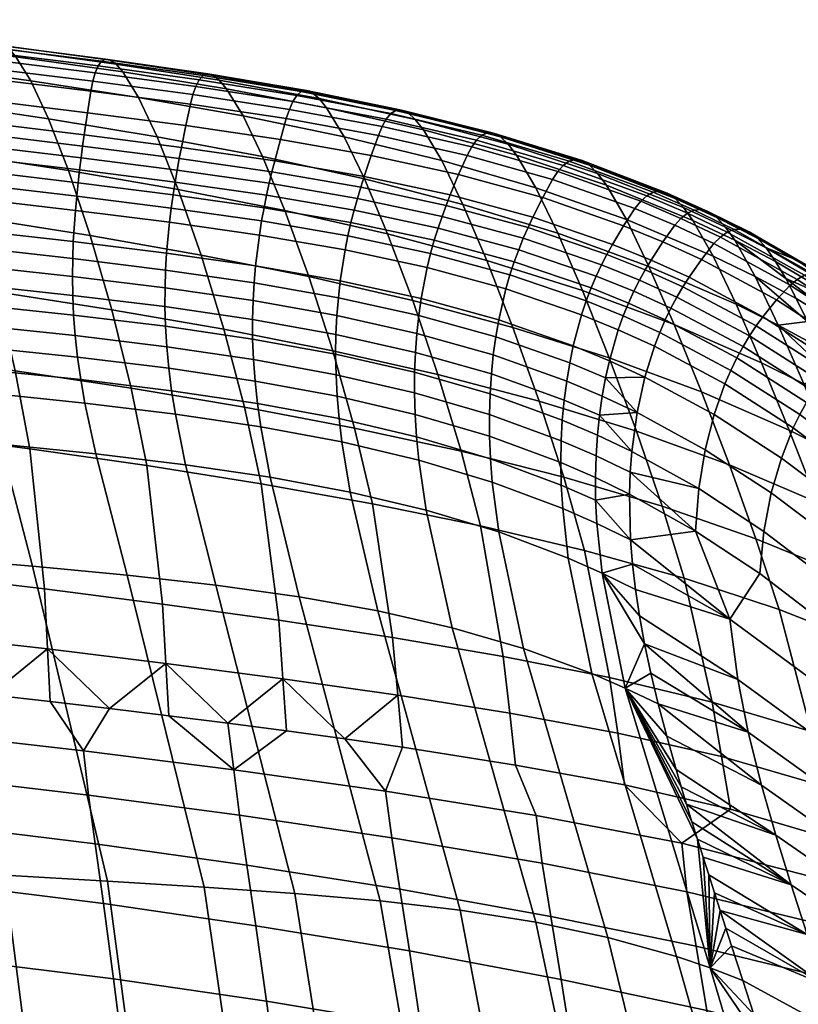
# Model space of a CAD drawing. Header units: millimetres. Extents: x -429 to 429, y -549 to 219.
# Tile 110 of 116: x 183 to 265, y 105 to 209. Entities that reach past the tile are written whole.
import ezdxf

# ---------------------------------------------------------------- set-up
doc = ezdxf.new("R2010")
doc.units = ezdxf.units.MM
doc.header["$MEASUREMENT"] = 0
doc.layers.add('sedak', color=7, linetype='Continuous', true_color=0x727272)

msp = doc.modelspace()

# ---------------------------------------------------------------- meshes
at = {"layer": 'sedak'}
mesh = msp.add_polyface(dxfattribs=at)
corners = [(175.8, 195.35, 788.16), (177.98, 188.5, 763.48), (165.65, 190.23, 763.07), (163.59, 197.04, 787.81), (173.78, 200.74, 810.53), (161.67, 202.36, 810.28), (185.63, 198.98, 810.81), (187.76, 193.5, 788.54), (197.15, 197.08, 811.13), (199.38, 191.48, 788.97), (172, 204.63, 830.22), (159.98, 206.15, 830.07), (183.76, 202.99, 830.38), (195.17, 201.23, 830.56), (170.51, 207.07, 846.96), (158.58, 208.5, 846.91), (182.18, 205.55, 847.01), (193.5, 203.94, 847.06), (169.89, 207.76, 854.15), (158, 209.15, 854.14), (181.52, 206.3, 854.15), (192.8, 204.75, 854.14), (169.37, 208.11, 860.51), (157.51, 209.47, 860.53), (180.95, 206.69, 860.47), (192.18, 205.2, 860.42), (180.48, 206.73, 865.96), (168.94, 208.12, 866.02), (191.67, 205.29, 865.88), (180.1, 206.47, 870.67), (168.59, 207.84, 870.74), (191.23, 205.07, 870.57), (179.79, 205.95, 874.68), (168.33, 207.31, 874.76), (190.88, 204.57, 874.57), (179.54, 205.21, 878.05), (168.12, 206.57, 878.13), (190.58, 203.85, 877.95), (179.34, 204.29, 880.88), (167.96, 205.65, 880.95), (190.33, 202.95, 880.78), (200.93, 201.54, 880.67), (201.23, 202.41, 877.84), (179.18, 203.25, 883.21), (167.84, 204.61, 883.27), (190.12, 201.91, 883.13), (200.66, 200.53, 883.02), (178.92, 200.95, 886.73), (167.66, 202.32, 886.77), (189.76, 199.62, 886.67), (200.18, 198.27, 886.58), (178.68, 198.58, 889.08), (167.5, 199.95, 889.1), (189.42, 197.27, 889.03), (199.71, 195.95, 888.96), (178.56, 197.37, 889.82), (167.42, 198.74, 889.83), (189.24, 196.07, 889.77), (199.48, 194.76, 889.7), (178.44, 196.12, 890.25), (167.34, 197.48, 890.26), (189.08, 194.83, 890.2), (199.26, 193.54, 890.14), (178.33, 194.82, 890.36), (167.26, 196.17, 890.37), (188.92, 193.55, 890.31), (199.04, 192.26, 890.25), (178.22, 193.46, 890.13), (167.19, 194.79, 890.15), (188.76, 192.2, 890.08), (198.83, 190.93, 890.01), (178.11, 192.03, 889.55), (167.12, 193.34, 889.58), (188.62, 190.78, 889.5)]
mesh.append_faces([[corners[k] for k in face] for face in [(0, 1, 2, 3), (4, 0, 3, 5), (6, 7, 0, 4), (8, 9, 7, 6), (10, 4, 5, 11), (12, 6, 4, 10), (13, 8, 6, 12), (14, 10, 11, 15), (16, 12, 10, 14), (17, 13, 12, 16), (18, 14, 15, 19), (20, 16, 14, 18), (21, 17, 16, 20), (22, 18, 19, 23), (24, 20, 18, 22), (25, 21, 20, 24), (26, 24, 22, 27), (28, 25, 24, 26), (29, 26, 27, 30), (31, 28, 26, 29), (32, 29, 30, 33), (34, 31, 29, 32), (35, 32, 33, 36), (37, 34, 32, 35), (38, 35, 36, 39), (40, 37, 35, 38), (41, 42, 37, 40), (43, 38, 39, 44), (45, 40, 38, 43), (46, 41, 40, 45), (47, 43, 44, 48), (49, 45, 43, 47), (50, 46, 45, 49), (51, 47, 48, 52), (53, 49, 47, 51), (54, 50, 49, 53), (55, 51, 52, 56), (57, 53, 51, 55), (58, 54, 53, 57), (59, 55, 56, 60), (61, 57, 55, 59), (62, 58, 57, 61), (63, 59, 60, 64), (65, 61, 59, 63), (66, 62, 61, 65), (67, 63, 64, 68), (69, 65, 63, 67), (70, 66, 65, 69), (71, 67, 68, 72), (73, 69, 67, 71)]])
mesh = msp.add_polyface(dxfattribs=at)
corners = [(210.65, 189.26, 789.45), (213.19, 182.26, 765.02), (201.8, 184.54, 764.45), (199.38, 191.48, 788.97), (221.55, 186.77, 789.96), (224.2, 179.72, 765.63), (208.31, 194.97, 811.47), (197.15, 197.08, 811.13), (219.11, 192.6, 811.85), (206.24, 199.28, 830.76), (195.17, 201.23, 830.56), (216.94, 197.08, 830.98), (204.47, 202.16, 847.12), (193.5, 203.94, 847.06), (215.08, 200.15, 847.2), (203.72, 203.05, 854.14), (192.8, 204.75, 854.14), (214.28, 201.13, 854.16), (224.48, 198.9, 854.2), (225.33, 197.82, 847.3), (203.06, 203.57, 860.37), (192.18, 205.2, 860.42), (213.57, 201.73, 860.34), (223.71, 199.59, 860.33), (202.49, 203.73, 865.8), (191.67, 205.29, 865.88), (212.94, 201.96, 865.73), (223.03, 199.9, 865.68), (202, 203.55, 870.47), (191.23, 205.07, 870.57), (212.4, 201.85, 870.37), (222.43, 199.86, 870.3), (201.59, 203.1, 874.46), (190.88, 204.57, 874.57), (211.93, 201.45, 874.35), (221.9, 199.52, 874.26), (201.23, 202.41, 877.84), (190.58, 203.85, 877.95), (211.51, 200.81, 877.72), (221.41, 198.94, 877.62), (211.14, 199.97, 880.56), (200.93, 201.54, 880.67), (220.98, 198.15, 880.45), (210.81, 198.99, 882.92), (200.66, 200.53, 883.02), (220.57, 197.22, 882.82), (210.19, 196.79, 886.49), (200.18, 198.27, 886.58), (219.82, 195.09, 886.4), (209.59, 194.52, 888.87), (199.71, 195.95, 888.96), (219.07, 192.87, 888.79), (209.29, 193.35, 889.62), (199.48, 194.76, 889.7), (218.71, 191.72, 889.54), (209.01, 192.14, 890.06), (199.26, 193.54, 890.14), (218.35, 190.53, 889.97), (208.72, 190.88, 890.17), (199.04, 192.26, 890.25), (218, 189.29, 890.08), (208.46, 189.55, 889.93), (198.83, 190.93, 890.01), (217.66, 187.98, 889.84), (208.2, 188.15, 889.34), (198.63, 189.52, 889.43), (217.35, 186.58, 889.24), (207.96, 186.66, 888.37), (198.45, 188.02, 888.47), (217.05, 185.1, 888.27), (207.55, 183.39, 885.26), (198.14, 184.74, 885.37), (216.53, 181.82, 885.14), (207.4, 181.6, 883.06), (198.03, 182.95, 883.18)]
mesh.append_faces([[corners[k] for k in face] for face in [(0, 1, 2, 3), (4, 5, 1, 0), (6, 0, 3, 7), (8, 4, 0, 6), (9, 6, 7, 10), (11, 8, 6, 9), (12, 9, 10, 13), (14, 11, 9, 12), (15, 12, 13, 16), (17, 14, 12, 15), (18, 19, 14, 17), (20, 15, 16, 21), (22, 17, 15, 20), (23, 18, 17, 22), (24, 20, 21, 25), (26, 22, 20, 24), (27, 23, 22, 26), (28, 24, 25, 29), (30, 26, 24, 28), (31, 27, 26, 30), (32, 28, 29, 33), (34, 30, 28, 32), (35, 31, 30, 34), (36, 32, 33, 37), (38, 34, 32, 36), (39, 35, 34, 38), (40, 38, 36, 41), (42, 39, 38, 40), (43, 40, 41, 44), (45, 42, 40, 43), (46, 43, 44, 47), (48, 45, 43, 46), (49, 46, 47, 50), (51, 48, 46, 49), (52, 49, 50, 53), (54, 51, 49, 52), (55, 52, 53, 56), (57, 54, 52, 55), (58, 55, 56, 59), (60, 57, 55, 58), (61, 58, 59, 62), (63, 60, 58, 61), (64, 61, 62, 65), (66, 63, 61, 64), (67, 64, 65, 68), (69, 66, 64, 67), (70, 67, 68, 71), (72, 69, 67, 70), (73, 70, 71, 74)]])
mesh = msp.add_polyface(dxfattribs=at)
corners = [(229.53, 189.91, 812.27), (232.06, 183.96, 790.52), (221.55, 186.77, 789.96), (219.11, 192.6, 811.85), (239.57, 186.84, 812.72), (242.18, 180.78, 791.12), (227.28, 194.56, 831.24), (216.94, 197.08, 830.98), (237.24, 191.66, 831.53), (246.83, 188.3, 831.87), (249.22, 183.33, 813.21), (225.33, 197.82, 847.3), (215.08, 200.15, 847.2), (235.21, 195.11, 847.45), (244.73, 191.93, 847.64), (234.32, 196.28, 854.28), (224.48, 198.9, 854.2), (243.79, 193.19, 854.41), (233.5, 197.06, 860.35), (223.71, 199.59, 860.33), (242.93, 194.07, 860.43), (232.77, 197.46, 865.66), (223.03, 199.9, 865.68), (242.14, 194.55, 865.7), (232.11, 197.5, 870.26), (222.43, 199.86, 870.3), (241.42, 194.67, 870.26), (231.51, 197.23, 874.2), (221.9, 199.52, 874.26), (240.76, 194.48, 874.18), (249.67, 191.19, 874.23), (250.39, 191.3, 870.33), (230.96, 196.71, 877.55), (221.41, 198.94, 877.62), (240.15, 194.04, 877.52), (248.99, 190.82, 877.55), (230.45, 195.99, 880.38), (220.98, 198.15, 880.45), (239.57, 193.38, 880.34), (248.35, 190.23, 880.35), (229.97, 195.1, 882.74), (220.57, 197.22, 882.82), (239.02, 192.55, 882.7), (247.73, 189.47, 882.7), (229.07, 193.07, 886.33), (219.82, 195.09, 886.4), (237.97, 190.62, 886.28), (246.54, 187.65, 886.28), (228.18, 190.91, 888.72), (219.07, 192.87, 888.79), (236.93, 188.55, 888.67), (245.35, 185.67, 888.64), (227.74, 189.79, 889.47), (218.71, 191.72, 889.54), (236.42, 187.45, 889.41), (244.77, 184.61, 889.37), (227.31, 188.62, 889.9), (218.35, 190.53, 889.97), (235.92, 186.31, 889.83), (244.2, 183.5, 889.79), (226.89, 187.4, 889.99), (218, 189.29, 890.08), (235.43, 185.1, 889.92), (243.64, 182.31, 889.87), (226.49, 186.1, 889.75), (217.66, 187.98, 889.84), (234.95, 183.82, 889.67), (243.1, 181.05, 889.6), (226.1, 184.71, 889.14), (217.35, 186.58, 889.24), (234.5, 182.44, 889.05), (225.74, 183.23, 888.17), (217.05, 185.1, 888.27)]
mesh.append_faces([[corners[k] for k in face] for face in [(0, 1, 2, 3), (4, 5, 1, 0), (6, 0, 3, 7), (8, 4, 0, 6), (9, 10, 4, 8), (11, 6, 7, 12), (13, 8, 6, 11), (14, 9, 8, 13), (15, 13, 11, 16), (17, 14, 13, 15), (18, 15, 16, 19), (20, 17, 15, 18), (21, 18, 19, 22), (23, 20, 18, 21), (24, 21, 22, 25), (26, 23, 21, 24), (27, 24, 25, 28), (29, 26, 24, 27), (30, 31, 26, 29), (32, 27, 28, 33), (34, 29, 27, 32), (35, 30, 29, 34), (36, 32, 33, 37), (38, 34, 32, 36), (39, 35, 34, 38), (40, 36, 37, 41), (42, 38, 36, 40), (43, 39, 38, 42), (44, 40, 41, 45), (46, 42, 40, 44), (47, 43, 42, 46), (48, 44, 45, 49), (50, 46, 44, 48), (51, 47, 46, 50), (52, 48, 49, 53), (54, 50, 48, 52), (55, 51, 50, 54), (56, 52, 53, 57), (58, 54, 52, 56), (59, 55, 54, 58), (60, 56, 57, 61), (62, 58, 56, 60), (63, 59, 58, 62), (64, 60, 61, 65), (66, 62, 60, 64), (67, 63, 62, 66), (68, 64, 65, 69), (70, 66, 64, 68), (71, 68, 69, 72)]])
mesh = msp.add_polyface(dxfattribs=at)
corners = [(185.21, 149.17, 639.38), (185.53, 142.81, 620.35), (172.92, 144.25, 619.3), (172.57, 150.67, 638.47), (183.65, 164.01, 685.27), (171.04, 165.66, 684.65), (196.04, 162.23, 685.99), (197.7, 147.57, 640.49), (182.11, 172.29, 710.99), (169.57, 174, 710.47), (194.4, 170.44, 711.59), (180.15, 180.63, 737.41), (167.71, 182.37, 736.95), (192.34, 178.74, 737.93), (177.98, 188.5, 763.48), (165.65, 190.23, 763.07), (190.05, 186.6, 763.94), (187.76, 193.5, 788.54), (175.8, 195.35, 788.16), (199.38, 191.48, 788.97), (201.8, 184.54, 764.45), (198.63, 189.52, 889.43), (198.83, 190.93, 890.01), (188.76, 192.2, 890.08), (188.62, 190.78, 889.5), (178.02, 190.5, 888.61), (178.11, 192.03, 889.55), (167.12, 193.34, 889.58), (167.06, 191.79, 888.64), (188.48, 189.27, 888.55), (198.45, 188.02, 888.47), (177.87, 187.15, 885.54), (166.96, 188.37, 885.59), (188.25, 185.97, 885.47), (198.14, 184.74, 885.37), (177.83, 185.33, 883.36), (166.95, 186.51, 883.42), (188.19, 184.17, 883.28), (198.03, 182.95, 883.18), (177.83, 183.41, 880.72), (166.98, 184.56, 880.78), (188.16, 182.27, 880.63), (197.97, 181.06, 880.53), (177.89, 181.39, 877.58), (167.06, 182.5, 877.65), (188.19, 180.27, 877.49), (197.96, 179.08, 877.38), (178.01, 179.28, 873.92), (167.2, 180.36, 873.98), (188.28, 178.18, 873.83), (198.02, 176.99, 873.72), (178.21, 177.08, 869.7), (167.42, 178.12, 869.76), (188.45, 176, 869.62), (198.15, 174.82, 869.52), (178.5, 174.78, 864.9), (167.72, 175.8, 864.95), (188.7, 173.72, 864.83), (198.36, 172.54, 864.75), (178.88, 172.39, 859.49), (168.13, 173.39, 859.52), (189.05, 171.34, 859.45), (198.67, 170.17, 859.38), (179.35, 169.89, 853.44), (168.62, 170.87, 853.44), (189.49, 168.85, 853.43), (199.07, 167.69, 853.39), (169.86, 165.45, 839.24), (157.38, 171.8, 853.41), (158.64, 166.35, 839.15), (180.57, 164.49, 839.32), (190.65, 163.47, 839.37), (200.14, 162.33, 839.39), (173.24, 152.47, 801.94), (161.97, 153.33, 801.7), (183.93, 151.57, 802.16), (193.95, 150.62, 802.34)]
mesh.append_faces([[corners[k] for k in face] for face in [(0, 1, 2, 3), (4, 0, 3, 5), (6, 7, 0, 4), (8, 4, 5, 9), (10, 6, 4, 8), (11, 8, 9, 12), (13, 10, 8, 11), (14, 11, 12, 15), (16, 13, 11, 14), (17, 16, 14, 18), (19, 20, 16, 17), (21, 22, 23, 24), (25, 26, 27, 28), (29, 24, 26, 25), (30, 21, 24, 29), (31, 25, 28, 32), (33, 29, 25, 31), (34, 30, 29, 33), (35, 31, 32, 36), (37, 33, 31, 35), (38, 34, 33, 37), (39, 35, 36, 40), (41, 37, 35, 39), (42, 38, 37, 41), (43, 39, 40, 44), (45, 41, 39, 43), (46, 42, 41, 45), (47, 43, 44, 48), (49, 45, 43, 47), (50, 46, 45, 49), (51, 47, 48, 52), (53, 49, 47, 51), (54, 50, 49, 53), (55, 51, 52, 56), (57, 53, 51, 55), (58, 54, 53, 57), (59, 55, 56, 60), (61, 57, 55, 59), (62, 58, 57, 61), (63, 59, 60, 64), (65, 61, 59, 63), (66, 62, 61, 65), (67, 64, 68, 69), (70, 63, 64, 67), (71, 65, 63, 70), (72, 66, 65, 71), (73, 67, 69, 74), (75, 70, 67, 73), (76, 71, 70, 75)]])
mesh = msp.add_polyface(dxfattribs=at)
corners = [(251.88, 177.18, 791.76), (254.78, 170.05, 767.79), (245.01, 173.66, 767.02), (242.18, 180.78, 791.12), (249.22, 183.33, 813.21), (239.57, 186.84, 812.72), (258.45, 179.32, 813.74), (261.15, 173.11, 792.43), (256.03, 184.41, 832.25), (246.83, 188.3, 831.87), (260.48, 182.25, 832.46), (262.92, 177.11, 814.02), (253.87, 188.2, 847.88), (244.73, 191.93, 847.64), (258.31, 186.12, 848.03), (252.9, 189.56, 854.6), (243.79, 193.19, 854.41), (257.32, 187.51, 854.71), (252, 190.52, 860.57), (242.93, 194.07, 860.43), (256.4, 188.52, 860.66), (251.16, 191.09, 865.79), (242.14, 194.55, 865.7), (255.54, 189.13, 865.87), (250.39, 191.3, 870.33), (241.42, 194.67, 870.26), (254.74, 189.37, 870.39), (254, 189.31, 874.27), (249.67, 191.19, 874.23), (253.29, 188.97, 877.59), (248.99, 190.82, 877.55), (252.61, 188.42, 880.38), (248.35, 190.23, 880.35), (251.96, 187.7, 882.73), (247.73, 189.47, 882.7), (250.7, 185.94, 886.29), (246.54, 187.65, 886.28), (249.45, 184.01, 888.64), (245.35, 185.67, 888.64), (248.83, 182.97, 889.37), (244.77, 184.61, 889.37), (248.22, 181.87, 889.78), (244.2, 183.5, 889.79), (247.63, 180.7, 889.85), (243.64, 182.31, 889.87), (261.64, 185.3, 854.85), (262.64, 183.86, 848.19), (259.83, 186.99, 865.97), (260.71, 186.34, 860.78), (259.01, 187.28, 870.47), (257.5, 186.96, 877.64), (258.24, 187.25, 874.34), (256.11, 185.76, 882.77), (256.8, 186.45, 880.43), (254.78, 184.07, 886.32), (252.82, 181.16, 889.37), (253.47, 182.18, 888.66), (252.17, 180.08, 889.77), (247.06, 179.44, 889.58), (250.94, 177.68, 889.56), (251.55, 178.92, 889.84), (246.5, 178.09, 888.94), (250.36, 176.33, 888.92), (245.98, 176.62, 887.94), (249.8, 174.87, 887.91), (245.04, 173.34, 884.74), (248.79, 171.6, 884.69), (256.11, 185.76, 882.77), (254.78, 184.07, 886.32), (262.74, 179.79, 886.41), (264.19, 181.35, 882.9), (253.47, 182.18, 888.66), (261.3, 178.01, 888.72), (260.58, 177.03, 889.42), (252.82, 181.16, 889.37), (252.17, 180.08, 889.77), (259.88, 175.99, 889.8), (251.55, 178.92, 889.84), (259.2, 174.86, 889.85), (258.53, 173.64, 889.55), (250.94, 177.68, 889.56), (257.88, 172.32, 888.89), (250.36, 176.33, 888.92), (249.8, 174.87, 887.91), (257.26, 170.88, 887.86)]
mesh.append_faces([[corners[k] for k in face] for face in [(0, 1, 2, 3), (4, 0, 3, 5), (6, 7, 0, 4), (8, 6, 4, 9), (10, 11, 6, 8), (12, 8, 9, 13), (14, 10, 8, 12), (15, 12, 13, 16), (17, 14, 12, 15), (18, 15, 16, 19), (20, 17, 15, 18), (21, 18, 19, 22), (23, 20, 18, 21), (24, 21, 22, 25), (26, 23, 21, 24), (27, 26, 24, 28), (29, 27, 28, 30), (31, 29, 30, 32), (33, 31, 32, 34), (35, 33, 34, 36), (37, 35, 36, 38), (39, 37, 38, 40), (41, 39, 40, 42), (43, 41, 42, 44), (14, 17, 45, 46), (20, 23, 47, 48), (23, 26, 49, 47), (29, 50, 51, 27), (31, 33, 52, 53), (31, 53, 50, 29), (27, 51, 49, 26), (17, 20, 48, 45), (54, 52, 33, 35), (39, 55, 56, 37), (39, 41, 57, 55), (58, 59, 60, 43), (61, 62, 59, 58), (41, 43, 60, 57), (37, 56, 54, 35), (62, 61, 63, 64), (64, 63, 65, 66), (67, 68, 69, 70), (68, 71, 72, 69), (73, 72, 71, 74), (74, 75, 76, 73), (75, 77, 78, 76), (79, 78, 77, 80), (81, 79, 80, 82), (82, 83, 84, 81)]])
mesh = msp.add_polyface(dxfattribs=at)
corners = [(208.15, 160.3, 686.83), (210.01, 145.86, 641.81), (197.7, 147.57, 640.49), (196.04, 162.23, 685.99), (219.94, 158.19, 687.77), (222.07, 144.02, 643.32), (231.37, 155.85, 688.82), (233.79, 142, 645.01), (206.4, 168.42, 712.27), (194.4, 170.44, 711.59), (218.05, 166.21, 713.03), (229.33, 163.76, 713.88), (204.21, 176.67, 738.52), (192.34, 178.74, 737.93), (215.73, 174.4, 739.16), (226.87, 171.88, 739.88), (201.8, 184.54, 764.45), (190.05, 186.6, 763.94), (213.19, 182.26, 765.02), (224.2, 179.72, 765.63), (232.06, 183.96, 790.52), (234.81, 176.87, 766.3), (221.55, 186.77, 789.96), (225.11, 179.94, 885.02), (225.74, 183.23, 888.17), (217.05, 185.1, 888.27), (216.53, 181.82, 885.14), (216.33, 180.02, 882.94), (207.55, 183.39, 885.26), (207.4, 181.6, 883.06), (224.85, 178.14, 882.81), (207.29, 179.71, 880.4), (198.03, 182.95, 883.18), (197.97, 181.06, 880.53), (216.17, 178.13, 880.27), (224.64, 176.24, 880.14), (207.24, 177.72, 877.26), (197.96, 179.08, 877.38), (216.07, 176.13, 877.13), (224.49, 174.23, 876.99), (232.54, 171.94, 876.84), (232.74, 173.95, 880), (207.25, 175.64, 873.6), (198.02, 176.99, 873.72), (216.04, 174.05, 873.47), (224.41, 172.13, 873.33), (232.4, 169.83, 873.18), (207.34, 173.46, 869.4), (198.15, 174.82, 869.52), (216.08, 171.86, 869.28), (224.39, 169.94, 869.14), (232.33, 167.63, 869), (207.51, 171.19, 864.65), (198.36, 172.54, 864.75), (216.19, 169.59, 864.53), (224.46, 167.66, 864.4), (232.34, 165.34, 864.26), (207.77, 168.82, 859.3), (198.67, 170.17, 859.38), (216.4, 167.22, 859.2), (224.61, 165.29, 859.08), (232.44, 162.96, 858.95), (208.12, 166.34, 853.33), (199.07, 167.69, 853.39), (216.7, 164.74, 853.25), (224.85, 162.81, 853.15), (209.1, 161, 839.39), (200.14, 162.33, 839.39), (217.57, 159.42, 839.37), (225.63, 157.5, 839.32), (203.34, 149.56, 802.49), (190.65, 163.47, 839.37), (193.95, 150.62, 802.34), (212.17, 148.33, 802.62), (220.5, 146.84, 802.72), (228.4, 145.04, 802.8)]
mesh.append_faces([[corners[k] for k in face] for face in [(0, 1, 2, 3), (4, 5, 1, 0), (6, 7, 5, 4), (8, 0, 3, 9), (10, 4, 0, 8), (11, 6, 4, 10), (12, 8, 9, 13), (14, 10, 8, 12), (15, 11, 10, 14), (16, 12, 13, 17), (18, 14, 12, 16), (19, 15, 14, 18), (20, 21, 19, 22), (23, 24, 25, 26), (27, 26, 28, 29), (30, 23, 26, 27), (31, 29, 32, 33), (34, 27, 29, 31), (35, 30, 27, 34), (36, 31, 33, 37), (38, 34, 31, 36), (39, 35, 34, 38), (40, 41, 35, 39), (42, 36, 37, 43), (44, 38, 36, 42), (45, 39, 38, 44), (46, 40, 39, 45), (47, 42, 43, 48), (49, 44, 42, 47), (50, 45, 44, 49), (51, 46, 45, 50), (52, 47, 48, 53), (54, 49, 47, 52), (55, 50, 49, 54), (56, 51, 50, 55), (57, 52, 53, 58), (59, 54, 52, 57), (60, 55, 54, 59), (61, 56, 55, 60), (62, 57, 58, 63), (64, 59, 57, 62), (65, 60, 59, 64), (66, 62, 63, 67), (68, 64, 62, 66), (69, 65, 64, 68), (70, 67, 71, 72), (73, 66, 67, 70), (74, 68, 66, 73), (75, 69, 68, 74)]])
mesh = msp.add_polyface(dxfattribs=at)
corners = [(262.92, 177.11, 814.02), (265.62, 170.88, 792.79), (261.15, 173.11, 792.43), (258.45, 179.32, 813.74), (260.48, 182.25, 832.46), (266.02, 177.49, 823.85), (258.31, 186.12, 848.03), (263.71, 182.07, 840.8), (264.83, 179.94, 832.68), (267.28, 174.76, 814.31), (268.6, 171.75, 804.08), (262.64, 183.86, 848.19), (279.12, 173.21, 849), (271.05, 178.85, 848.57), (270.03, 180.35, 855.18), (278.09, 174.75, 855.57), (281.31, 169.11, 833.69), (273.25, 174.83, 833.16), (261.64, 185.3, 854.85), (260.71, 186.34, 860.78), (264.93, 183.99, 860.91), (262.64, 183.86, 848.19), (263.71, 182.07, 840.8), (264.83, 179.94, 832.68), (269.07, 181.47, 861.07), (273.13, 178.78, 861.24), (266.02, 177.49, 823.85), (275.69, 169.59, 814.92), (267.28, 174.76, 814.31), (277.12, 175.93, 861.42), (285.88, 168.56, 856), (281.04, 172.92, 861.61), (275.29, 177.15, 870.98), (276.18, 176.72, 866.54), (268.16, 182.19, 866.22), (267.3, 182.56, 870.69), (283.04, 171.12, 871.31), (283.95, 170.62, 866.9), (274.43, 177.28, 874.8), (266.48, 182.61, 874.54), (282.15, 171.32, 875.1), (273.6, 177.15, 878.05), (265.69, 182.4, 877.82), (281.28, 171.25, 878.33), (272.79, 176.79, 880.8), (264.93, 181.96, 880.59), (280.43, 170.97, 881.04), (272, 176.25, 883.09), (264.19, 181.35, 882.9), (279.59, 170.51, 883.31), (270.44, 174.83, 886.56), (262.74, 179.79, 886.41), (268.89, 173.16, 888.82), (261.3, 178.01, 888.72), (268.12, 172.22, 889.49), (260.58, 177.03, 889.42), (267.37, 171.22, 889.85), (259.88, 175.99, 889.8), (266.62, 170.12, 889.88), (259.2, 174.86, 889.85), (259.83, 186.99, 865.97), (264.93, 183.99, 860.91), (260.71, 186.34, 860.78), (269.07, 181.47, 861.07), (273.13, 178.78, 861.24), (277.12, 175.93, 861.42), (281.04, 172.92, 861.61), (259.01, 187.28, 870.47), (258.24, 187.25, 874.34), (257.5, 186.96, 877.64), (256.8, 186.45, 880.43), (256.11, 185.76, 882.77)]
mesh.append_faces([[corners[k] for k in face] for face in [(0, 1, 2, 3), (4, 5, 0, 0), (4, 6, 7, 8), (0, 9, 10, 10), (0, 5, 9, 9), (11, 7, 6, 6), (8, 5, 4, 4), (12, 13, 14, 15), (16, 17, 13, 12), (18, 19, 20, 20), (21, 18, 14, 13), (21, 13, 22, 22), (22, 17, 23, 23), (18, 20, 14, 14), (14, 24, 25, 25), (15, 14, 25, 25), (22, 13, 17, 17), (20, 24, 14, 14), (26, 23, 17, 17), (27, 28, 26, 26), (27, 26, 17, 17), (29, 15, 25, 25), (30, 15, 29, 31), (32, 33, 34, 35), (36, 37, 33, 32), (38, 32, 35, 39), (40, 36, 32, 38), (41, 38, 39, 42), (43, 40, 38, 41), (44, 41, 42, 45), (46, 43, 41, 44), (47, 44, 45, 48), (49, 46, 44, 47), (50, 47, 48, 51), (52, 50, 51, 53), (54, 52, 53, 55), (56, 54, 55, 57), (58, 56, 57, 59), (60, 61, 62, 62), (63, 34, 64, 64), (64, 33, 65, 65), (34, 63, 61, 61), (66, 65, 33, 33), (60, 34, 61, 61), (35, 34, 60, 67), (67, 68, 39, 35), (42, 39, 68, 69), (69, 70, 45, 42), (48, 45, 70, 71), (64, 34, 33, 33)]])
mesh = msp.add_polyface(dxfattribs=at)
corners = [(242.39, 153.23, 689.96), (245.06, 139.77, 646.85), (233.79, 142, 645.01), (231.37, 155.85, 688.82), (240.2, 161.02, 714.8), (229.33, 163.76, 713.88), (237.6, 169.06, 740.65), (226.87, 171.88, 739.88), (247.9, 165.89, 741.5), (250.62, 157.94, 715.8), (234.81, 176.87, 766.3), (224.2, 179.72, 765.63), (245.01, 173.66, 767.02), (242.18, 180.78, 791.12), (232.06, 183.96, 790.52), (247.06, 179.44, 889.58), (247.63, 180.7, 889.85), (243.64, 182.31, 889.87), (243.1, 181.05, 889.6), (242.58, 179.68, 888.98), (234.95, 183.82, 889.67), (234.5, 182.44, 889.05), (246.5, 178.09, 888.94), (234.08, 180.97, 888.06), (226.1, 184.71, 889.14), (225.74, 183.23, 888.17), (242.09, 178.21, 887.98), (245.98, 176.62, 887.94), (233.32, 177.67, 884.9), (225.11, 179.94, 885.02), (241.21, 174.92, 884.79), (245.04, 173.34, 884.74), (233.01, 175.86, 882.68), (224.85, 178.14, 882.81), (240.83, 173.11, 882.55), (244.63, 171.52, 882.5), (232.74, 173.95, 880), (224.64, 176.24, 880.14), (240.51, 171.19, 879.87), (244.28, 169.6, 879.8), (240.24, 169.17, 876.7), (232.54, 171.94, 876.84), (243.98, 167.58, 876.63), (240.05, 167.05, 873.04), (232.4, 169.83, 873.18), (243.76, 165.46, 872.97), (239.93, 164.84, 868.85), (232.33, 167.63, 869), (243.62, 163.25, 868.78), (239.89, 162.55, 864.12), (232.34, 165.34, 864.26), (243.55, 160.96, 864.04), (239.94, 160.17, 858.82), (232.44, 162.96, 858.95), (243.58, 158.58, 858.74), (232.63, 160.49, 853.04), (224.61, 165.29, 859.08), (224.85, 162.81, 853.15), (240.09, 157.7, 852.91), (243.71, 156.11, 852.84), (233.31, 155.2, 839.25), (225.63, 157.5, 839.32), (240.68, 152.42, 839.16), (244.27, 150.84, 839.11), (235.94, 142.85, 802.87), (228.4, 145.04, 802.8), (243.19, 140.19, 802.92), (246.72, 138.66, 802.94), (247.97, 167.87, 879.74), (247.4, 163.73, 872.89), (247.15, 159.22, 863.97), (247.23, 161.52, 868.7), (247.27, 154.37, 852.77), (247.48, 151.8, 846.25)]
mesh.append_faces([[corners[k] for k in face] for face in [(0, 1, 2, 3), (4, 0, 3, 5), (6, 4, 5, 7), (8, 9, 4, 6), (10, 6, 7, 11), (12, 8, 6, 10), (13, 12, 10, 14), (15, 16, 17, 18), (19, 18, 20, 21), (22, 15, 18, 19), (23, 21, 24, 25), (26, 19, 21, 23), (27, 22, 19, 26), (28, 23, 25, 29), (30, 26, 23, 28), (31, 27, 26, 30), (32, 28, 29, 33), (34, 30, 28, 32), (35, 31, 30, 34), (36, 32, 33, 37), (38, 34, 32, 36), (39, 35, 34, 38), (40, 38, 36, 41), (42, 39, 38, 40), (43, 40, 41, 44), (45, 42, 40, 43), (46, 43, 44, 47), (48, 45, 43, 46), (49, 46, 47, 50), (51, 48, 46, 49), (52, 49, 50, 53), (54, 51, 49, 52), (55, 53, 56, 57), (58, 52, 53, 55), (59, 54, 52, 58), (60, 55, 57, 61), (62, 58, 55, 60), (63, 59, 58, 62), (64, 60, 61, 65), (66, 62, 60, 64), (67, 63, 62, 66), (39, 68, 35, 35), (45, 69, 42, 42), (42, 68, 39, 39), (48, 51, 70, 71), (45, 48, 71, 69), (51, 54, 70, 70), (59, 72, 54, 54), (59, 63, 73, 72)]])
mesh = msp.add_polyface(dxfattribs=at)
corners = [(252.96, 150.29, 691.21), (255.91, 137.17, 648.8), (245.06, 139.77, 646.85), (242.39, 153.23, 689.96), (250.62, 157.94, 715.8), (240.2, 161.02, 714.8), (260.56, 154.49, 716.88), (263.03, 146.98, 692.54), (269.98, 150.61, 718.04), (272.56, 143.25, 693.95), (257.74, 162.33, 742.4), (247.9, 165.89, 741.5), (267.09, 158.34, 743.37), (254.78, 170.05, 767.79), (245.01, 173.66, 767.02), (264.09, 165.98, 768.61), (268.56, 163.76, 769.03), (271.58, 156.16, 743.88), (261.15, 173.11, 792.43), (251.88, 177.18, 791.76), (265.62, 170.88, 792.79), (271.43, 165.04, 781.57), (262.92, 177.11, 814.02), (268.6, 171.75, 804.08), (269.98, 168.5, 793.15), (244.63, 171.52, 882.5), (248.79, 171.6, 884.69), (245.04, 173.34, 884.74), (246.72, 138.66, 802.94), (248.77, 143.35, 822.54), (244.27, 150.84, 839.11), (247.97, 167.87, 879.74), (243.98, 167.58, 876.63), (247.4, 163.73, 872.89), (243.58, 158.58, 858.74), (247.27, 154.37, 852.77), (247.15, 159.22, 863.97), (247.8, 149.11, 839.05), (247.48, 151.8, 846.25), (248.23, 146.3, 831.16), (247.27, 154.37, 852.77), (254.16, 155.3, 863.82), (247.15, 159.22, 863.97), (257.79, 145.95, 846.64), (260.97, 150.79, 863.66), (267.62, 145.7, 863.51), (267.48, 138.82, 846.41), (247.48, 151.8, 846.25), (258.63, 139.57, 829.02), (247.8, 149.11, 839.05), (248.23, 146.3, 831.16), (265.9, 168.93, 889.56), (266.62, 170.12, 889.88), (259.2, 174.86, 889.85), (258.53, 173.64, 889.55), (265.19, 167.64, 888.88), (257.88, 172.32, 888.89), (272.35, 162.32, 888.89), (273.11, 163.59, 889.59), (264.51, 166.22, 887.83), (257.26, 170.88, 887.86), (271.61, 160.93, 887.81), (263.25, 163.02, 884.54), (256.12, 167.63, 884.6), (270.22, 157.79, 884.48), (262.18, 159.35, 879.52), (255.18, 163.92, 879.63), (269.02, 154.18, 879.43), (261.39, 155.26, 872.62), (254.5, 159.8, 872.76), (268.12, 150.13, 872.49), (248.79, 171.6, 884.69), (247.97, 167.87, 879.74), (249.8, 174.87, 887.91), (247.4, 163.73, 872.89), (254.16, 155.3, 863.82), (260.97, 150.79, 863.66), (267.62, 145.7, 863.51), (247.23, 161.52, 868.7), (247.15, 159.22, 863.97)]
mesh.append_faces([[corners[k] for k in face] for face in [(0, 1, 2, 3), (4, 0, 3, 5), (6, 7, 0, 4), (8, 9, 7, 6), (10, 6, 4, 11), (12, 8, 6, 10), (13, 10, 11, 14), (15, 12, 10, 13), (16, 17, 12, 15), (18, 15, 13, 19), (20, 16, 15, 18), (20, 21, 16, 16), (22, 23, 20, 20), (20, 24, 21, 21), (23, 24, 20, 20), (25, 26, 27, 27), (28, 29, 30, 30), (25, 31, 26, 26), (32, 33, 31, 31), (34, 35, 36, 36), (30, 37, 38, 38), (30, 39, 37, 37), (29, 39, 30, 30), (40, 41, 42, 42), (43, 44, 41, 41), (45, 44, 43, 46), (47, 43, 40, 40), (43, 41, 40, 40), (48, 43, 49, 50), (49, 43, 47, 47), (51, 52, 53, 54), (55, 51, 54, 56), (57, 58, 51, 55), (59, 55, 56, 60), (61, 57, 55, 59), (62, 59, 60, 63), (64, 61, 59, 62), (65, 62, 63, 66), (67, 64, 62, 65), (68, 65, 66, 69), (70, 67, 65, 68), (71, 72, 66, 63), (73, 71, 63, 60), (72, 74, 69, 66), (68, 69, 75, 76), (70, 68, 76, 77), (69, 74, 78, 78), (75, 78, 79, 79), (78, 75, 69, 69)]])
mesh = msp.add_polyface(dxfattribs=at)
corners = [(160.04, 111.65, 551), (161.1, 102.23, 538.32), (144.79, 103.72, 537.35), (143.82, 113.16, 550.06), (176.28, 109.89, 552.07), (177.42, 100.5, 539.41), (192.52, 107.85, 553.27), (193.73, 98.47, 540.64), (159.12, 119.61, 562.1), (142.97, 121.12, 561.18), (175.3, 117.86, 563.17), (191.47, 115.83, 564.39), (158.36, 125.87, 571.47), (142.26, 127.37, 570.56), (174.48, 124.14, 572.56), (190.58, 122.16, 573.86), (157.75, 130.93, 580.3), (141.69, 132.43, 579.4), (173.82, 129.24, 581.42), (189.88, 127.33, 582.82), (157.25, 135.52, 590.09), (141.2, 137.01, 589.21), (173.31, 133.85, 591.23), (189.33, 132.01, 592.7), (160.55, 139.97, 602.58), (166.88, 139.32, 603.01), (147.89, 141.2, 601.85), (154.22, 140.6, 602.2), (173.2, 138.65, 603.49), (179.51, 137.95, 604.03), (185.81, 137.23, 604.62), (192.1, 136.49, 605.28), (197.7, 147.57, 640.49), (198.06, 141.27, 621.63), (185.53, 142.81, 620.35), (185.21, 149.17, 639.38), (169.44, 119.53, 701.41), (161.97, 153.33, 801.7), (138.21, 154.91, 801.19), (145.12, 120.89, 700.6), (180.96, 118.86, 701.86), (173.24, 152.47, 801.94), (191.88, 118.21, 702.33), (183.93, 151.57, 802.16), (202.13, 117.58, 702.83), (193.95, 150.62, 802.34), (171.45, 103.55, 656.22), (147.13, 105.02, 655.08), (183, 102.89, 656.93), (194.01, 102.29, 657.76), (171.92, 96.86, 638.08), (147.72, 98.43, 636.78), (183.42, 96.15, 638.92), (194.39, 95.54, 639.9), (154.22, 140.6, 602.2), (147.89, 141.2, 601.85), (147.52, 146.86, 617.8), (160.55, 139.97, 602.58), (172.92, 144.25, 619.3), (173.2, 138.65, 603.49), (166.88, 139.32, 603.01), (179.51, 137.95, 604.03), (192.1, 136.49, 605.28), (185.81, 137.23, 604.62), (198.37, 135.72, 606), (160.27, 92.22, 623.08), (148.1, 93.1, 622.44), (172.1, 91.39, 623.85), (183.49, 90.62, 624.76), (194.34, 89.95, 625.81)]
mesh.append_faces([[corners[k] for k in face] for face in [(0, 1, 2, 3), (4, 5, 1, 0), (6, 7, 5, 4), (8, 0, 3, 9), (10, 4, 0, 8), (11, 6, 4, 10), (12, 8, 9, 13), (14, 10, 8, 12), (15, 11, 10, 14), (16, 12, 13, 17), (18, 14, 12, 16), (19, 15, 14, 18), (20, 16, 17, 21), (22, 18, 16, 20), (23, 19, 18, 22), (22, 20, 24, 25), (20, 21, 26, 27), (20, 27, 24, 24), (22, 25, 28, 28), (22, 28, 29, 29), (23, 22, 29, 30), (30, 31, 23, 23), (32, 33, 34, 35), (36, 37, 38, 39), (40, 41, 37, 36), (42, 43, 41, 40), (44, 45, 43, 42), (46, 36, 39, 47), (48, 40, 36, 46), (49, 42, 40, 48), (50, 46, 47, 51), (52, 48, 46, 50), (53, 49, 48, 52), (54, 55, 56, 56), (56, 57, 54, 54), (57, 56, 58, 58), (58, 59, 60, 60), (58, 61, 59, 59), (34, 62, 63, 63), (33, 64, 62, 62), (63, 61, 34, 34), (34, 33, 62, 62), (58, 34, 61, 61), (58, 60, 57, 57), (51, 65, 50, 50), (51, 66, 65, 65), (67, 50, 65, 65), (53, 52, 68, 69), (67, 68, 52, 50)]])
mesh = msp.add_polyface(dxfattribs=at)
corners = [(205.87, 125.21, 584.53), (206.64, 119.91, 575.39), (190.58, 122.16, 573.86), (189.88, 127.33, 582.82), (221.99, 122.81, 586.54), (222.83, 117.35, 577.17), (205.27, 130, 594.54), (189.33, 132.01, 592.7), (221.33, 127.75, 596.77), (237.28, 125.18, 599.24), (237.93, 120.11, 588.73), (252.69, 122.22, 601.75), (253.23, 117.09, 590.93), (210.83, 134.12, 607.64), (217, 133.27, 608.54), (235.09, 130.5, 611.53), (246.62, 128.41, 613.66), (223.11, 132.39, 609.5), (192.1, 136.49, 605.28), (198.37, 135.72, 606), (204.61, 134.94, 606.78), (257.86, 125.85, 615.79), (210.01, 145.86, 641.81), (210.45, 139.65, 623.16), (198.06, 141.27, 621.63), (197.7, 147.57, 640.49), (222.07, 144.02, 643.32), (222.63, 137.9, 624.92), (233.79, 142, 645.01), (234.5, 136, 626.87), (245.06, 139.77, 646.85), (245.93, 133.9, 628.98), (255.91, 137.17, 648.8), (256.92, 131.4, 631.18), (211.73, 116.9, 703.35), (203.34, 149.56, 802.49), (193.95, 150.62, 802.34), (202.13, 117.58, 702.83), (220.74, 116.11, 703.91), (212.17, 148.33, 802.62), (229.23, 115.12, 704.5), (220.5, 146.84, 802.72), (237.25, 113.86, 705.14), (228.4, 145.04, 802.8), (244.88, 112.25, 705.83), (235.94, 142.85, 802.87), (252.16, 110.21, 706.58), (243.19, 140.19, 802.92), (255.7, 109.01, 706.98), (246.72, 138.66, 802.94), (210.83, 134.12, 607.64), (204.61, 134.94, 606.78), (217, 133.27, 608.54), (235.09, 130.5, 611.53), (223.11, 132.39, 609.5), (257.86, 125.85, 615.79), (246.62, 128.41, 613.66), (198.37, 135.72, 606), (253.77, 124.51, 762.08), (254.35, 122.64, 755.87), (249.43, 140.25, 813.15), (248.77, 143.35, 822.54), (251.11, 133.58, 791.97), (250.21, 137, 802.96), (252.65, 128.21, 774.34), (252.11, 130.02, 780.34), (253.2, 126.37, 768.24), (259.75, 134, 812.17), (248.77, 143.35, 822.54), (249.43, 140.25, 813.15), (250.21, 137, 802.96), (258.63, 139.57, 829.02), (248.23, 146.3, 831.16), (262.66, 123.07, 776.39), (252.11, 130.02, 780.34), (252.65, 128.21, 774.34), (253.2, 126.37, 768.24), (261.15, 128.38, 794.1), (251.11, 133.58, 791.97)]
mesh.append_faces([[corners[k] for k in face] for face in [(0, 1, 2, 3), (4, 5, 1, 0), (6, 0, 3, 7), (8, 4, 0, 6), (9, 10, 4, 8), (11, 12, 10, 9), (8, 6, 13, 14), (11, 9, 15, 16), (9, 8, 17, 15), (6, 7, 18, 19), (20, 13, 6, 6), (19, 20, 6, 6), (14, 17, 8, 8), (21, 11, 16, 16), (22, 23, 24, 25), (26, 27, 23, 22), (28, 29, 27, 26), (30, 31, 29, 28), (32, 33, 31, 30), (34, 35, 36, 37), (38, 39, 35, 34), (40, 41, 39, 38), (42, 43, 41, 40), (44, 45, 43, 42), (46, 47, 45, 44), (48, 49, 47, 46), (23, 50, 51, 51), (23, 52, 50, 50), (53, 54, 27, 29), (55, 56, 31, 33), (56, 53, 29, 31), (54, 52, 27, 27), (51, 57, 24, 24), (24, 23, 51, 51), (23, 27, 52, 52), (58, 49, 59, 59), (49, 60, 61, 61), (49, 62, 63, 63), (63, 60, 49, 49), (49, 64, 65, 65), (49, 66, 64, 64), (58, 66, 49, 49), (65, 62, 49, 49), (67, 68, 69, 69), (67, 69, 70, 70), (71, 72, 68, 68), (73, 74, 75, 75), (73, 75, 76, 76), (77, 70, 78, 78)]])
mesh = msp.add_polyface(dxfattribs=at)
corners = [(268.25, 113.45, 593.27), (269.14, 107.69, 583.4), (254.21, 111.32, 581.2), (253.23, 117.09, 590.93), (268.13, 118.23, 604.27), (252.69, 122.22, 601.75), (284.94, 110.15, 600.86), (284.7, 109.16, 598.18), (286, 111.8, 606.87), (257.86, 125.85, 615.79), (269.16, 122.53, 617.9), (280.51, 118.41, 619.95), (286.84, 112.47, 610.22), (266.4, 134.06, 650.81), (267.61, 128.3, 633.46), (256.92, 131.4, 631.18), (255.91, 137.17, 648.8), (276.34, 130.51, 652.95), (277.94, 124.65, 635.82), (281.05, 128.57, 654.07), (282.91, 122.59, 636.96), (263.03, 146.98, 692.54), (252.96, 150.29, 691.21), (272.56, 143.25, 693.95), (277.11, 141.21, 694.68), (280.51, 118.41, 619.95), (269.16, 122.53, 617.9), (257.86, 125.85, 615.79), (280.23, 142.58, 707.11), (281.51, 139.05, 695.44), (274.49, 148.5, 718.65), (282.67, 135.69, 684.39), (283.74, 132.5, 673.99), (279.56, 144.41, 713.14), (255.7, 109.01, 706.98), (256.76, 115.1, 731.06), (256.15, 116.98, 737.21), (257.37, 113.22, 724.98), (268.31, 132.51, 828.86), (267.48, 138.82, 846.41), (257.79, 145.95, 846.64), (258.63, 139.57, 829.02), (277.4, 124.72, 828.71), (276.58, 130.92, 846.2), (285.77, 116.64, 828.6), (284.99, 122.68, 846.01), (269.41, 127.04, 812.14), (259.75, 134, 812.17), (278.49, 119.38, 812.12), (270.78, 121.56, 794.26), (261.15, 128.38, 794.1), (279.81, 114.06, 794.46), (272.23, 116.43, 776.78), (262.66, 123.07, 776.39), (281.2, 109.11, 777.23), (273.79, 111.38, 759.28), (264.27, 117.83, 758.63), (275.45, 106.31, 741.63), (265.98, 112.54, 740.71), (274.18, 140.06, 863.37), (267.62, 145.7, 863.51), (280.68, 133.88, 863.22), (251.11, 133.58, 791.97), (252.11, 130.02, 780.34), (253.2, 126.37, 768.24), (253.77, 124.51, 762.08), (254.35, 122.64, 755.87), (254.95, 120.76, 749.64), (248.77, 143.35, 822.54), (250.21, 137, 802.96), (255.55, 118.87, 743.42), (256.15, 116.98, 737.21), (256.76, 115.1, 731.06), (281.34, 138.18, 872.25), (282.46, 142.08, 879.24), (275.76, 148.41, 879.33), (274.76, 144.43, 872.37), (268.12, 150.13, 872.49), (267.62, 145.7, 863.51), (274.18, 140.06, 863.37), (280.68, 133.88, 863.22)]
mesh.append_faces([[corners[k] for k in face] for face in [(0, 1, 2, 3), (4, 0, 3, 5), (6, 7, 0, 0), (4, 8, 6, 6), (4, 6, 0, 0), (4, 5, 9, 10), (10, 11, 4, 4), (4, 11, 12, 12), (13, 14, 15, 16), (17, 18, 14, 13), (19, 20, 18, 17), (21, 13, 16, 22), (23, 17, 13, 21), (24, 19, 17, 23), (25, 26, 14, 18), (15, 14, 26, 27), (28, 29, 24, 24), (30, 28, 24, 24), (24, 29, 31, 31), (31, 32, 24, 24), (30, 33, 28, 28), (34, 35, 36, 36), (34, 37, 35, 35), (38, 39, 40, 41), (42, 43, 39, 38), (44, 45, 43, 42), (46, 38, 41, 47), (48, 42, 38, 46), (49, 46, 47, 50), (51, 48, 46, 49), (52, 49, 50, 53), (54, 51, 49, 52), (55, 52, 53, 56), (57, 55, 56, 58), (59, 60, 39, 43), (59, 43, 61, 61), (62, 63, 53, 50), (56, 64, 65, 65), (56, 66, 67, 67), (56, 65, 66, 66), (68, 47, 41, 41), (69, 50, 47, 47), (64, 56, 53, 53), (58, 56, 67, 70), (58, 70, 71, 71), (58, 71, 72, 72), (73, 74, 75, 76), (76, 77, 78, 79), (73, 76, 79, 80)]])
mesh = msp.add_polyface(dxfattribs=at)
corners = [(210.01, 96.14, 542), (212.93, 74.96, 514.11), (196.48, 77.19, 512.61), (193.73, 98.47, 540.64), (226.42, 93.44, 543.54), (229.51, 72.4, 515.81), (208.72, 105.49, 554.61), (192.52, 107.85, 553.27), (225.05, 102.77, 556.12), (241.19, 99.72, 557.78), (242.64, 90.43, 545.24), (256.71, 96.39, 559.59), (258.23, 87.15, 547.09), (207.59, 113.49, 565.78), (191.47, 115.83, 564.39), (223.85, 110.81, 567.36), (239.91, 107.8, 569.11), (255.36, 104.5, 570.98), (206.64, 119.91, 575.39), (190.58, 122.16, 573.86), (222.83, 117.35, 577.17), (238.82, 114.48, 579.14), (254.21, 111.32, 581.2), (237.93, 120.11, 588.73), (221.99, 122.81, 586.54), (253.23, 117.09, 590.93), (202.91, 81.18, 609.6), (220.64, 79.72, 611.54), (223.34, 88.45, 629.74), (214.24, 88.9, 628.34), (186.87, 86.22, 615.31), (204.58, 89.39, 627.02), (237.6, 78.37, 613.13), (240.29, 87.31, 632.46), (231.88, 87.99, 631.16), (194.34, 89.95, 625.81), (249.08, 86.27, 633.54), (204.4, 101.78, 658.7), (202.13, 117.58, 702.83), (191.88, 118.21, 702.33), (194.01, 102.29, 657.76), (214.19, 101.29, 659.74), (211.73, 116.9, 703.35), (223.41, 100.76, 660.89), (220.74, 116.11, 703.91), (232.09, 100.12, 662.11), (229.23, 115.12, 704.5), (240.36, 99.21, 663.38), (237.25, 113.86, 705.14), (248.38, 97.91, 664.67), (244.88, 112.25, 705.83), (256.09, 96.21, 666.04), (252.16, 110.21, 706.58), (259.81, 95.2, 666.77), (255.7, 109.01, 706.98), (204.76, 95.03, 641.03), (194.39, 95.54, 639.9), (214.56, 94.58, 642.29), (223.8, 94.14, 643.65), (232.51, 93.63, 645.1), (240.87, 92.89, 646.55), (249.14, 91.76, 647.98), (257.33, 90.22, 649.42), (254.35, 122.64, 755.87), (246.72, 138.66, 802.94), (255.55, 118.87, 743.42), (254.95, 120.76, 749.64), (256.15, 116.98, 737.21), (194.34, 89.95, 625.81), (204.58, 89.39, 627.02), (214.24, 88.9, 628.34), (223.34, 88.45, 629.74), (231.88, 87.99, 631.16), (240.29, 87.31, 632.46), (249.08, 86.27, 633.54), (258.28, 84.83, 634.37)]
mesh.append_faces([[corners[k] for k in face] for face in [(0, 1, 2, 3), (4, 5, 1, 0), (6, 0, 3, 7), (8, 4, 0, 6), (9, 10, 4, 8), (11, 12, 10, 9), (13, 6, 7, 14), (15, 8, 6, 13), (16, 9, 8, 15), (17, 11, 9, 16), (18, 13, 14, 19), (20, 15, 13, 18), (21, 16, 15, 20), (22, 17, 16, 21), (23, 21, 20, 24), (25, 22, 21, 23), (26, 27, 28, 29), (30, 26, 31, 31), (27, 32, 33, 34), (29, 31, 26, 26), (34, 28, 27, 27), (35, 30, 31, 31), (33, 32, 36, 36), (37, 38, 39, 40), (41, 42, 38, 37), (43, 44, 42, 41), (45, 46, 44, 43), (47, 48, 46, 45), (49, 50, 48, 47), (51, 52, 50, 49), (53, 54, 52, 51), (55, 37, 40, 56), (57, 41, 37, 55), (58, 43, 41, 57), (59, 45, 43, 58), (60, 47, 45, 59), (61, 49, 47, 60), (62, 51, 49, 61), (63, 64, 54, 54), (54, 65, 66, 66), (66, 63, 54, 54), (67, 65, 54, 54), (55, 56, 68, 69), (58, 57, 70, 71), (60, 59, 72, 73), (59, 58, 71, 72), (57, 55, 69, 70), (62, 61, 74, 75), (61, 60, 73, 74)]])
mesh = msp.add_polyface(dxfattribs=at)
corners = [(271.73, 92.67, 561.62), (273.33, 83.49, 549.19), (258.23, 87.15, 547.09), (256.71, 96.39, 559.59), (270.32, 100.79, 573.03), (255.36, 104.5, 570.98), (269.14, 107.69, 583.4), (254.21, 111.32, 581.2), (288.66, 83.27, 558.34), (284.87, 105.54, 590.9), (268.25, 113.45, 593.27), (285.26, 102.63, 586), (286.41, 95.78, 575.69), (287.1, 91.88, 570.16), (284.66, 108.06, 595.7), (284.7, 109.16, 598.18), (249.08, 86.27, 633.54), (259.82, 80.55, 622.19), (258.28, 84.83, 634.37), (261.37, 89.25, 650.09), (259.81, 95.2, 666.77), (256.09, 96.21, 666.04), (257.33, 90.22, 649.42), (255.7, 109.01, 706.98), (259.17, 107.68, 707.39), (257.98, 111.36, 718.99), (261.44, 100.61, 686.1), (260.33, 104.09, 696.42), (257.37, 113.22, 724.98), (263.47, 94.07, 667.51), (262.49, 97.26, 676.46), (264.42, 91.04, 659.03), (265.41, 88.11, 650.64), (262.36, 85.56, 639.44), (258.28, 84.83, 634.37), (266.44, 85.3, 642.36), (267.54, 82.9, 634.66), (282.68, 104.27, 760), (281.2, 109.11, 777.23), (272.23, 116.43, 776.78), (273.79, 111.38, 759.28), (284.26, 99.41, 742.65), (275.45, 106.31, 741.63), (277.18, 101.27, 724.35), (265.98, 112.54, 740.71), (267.76, 107.27, 723.13), (285.93, 94.61, 725.66), (278.98, 96.25, 707.6), (269.57, 102.01, 706.09), (281.04, 90.85, 690.41), (271.59, 96.33, 688.58), (283.43, 85.46, 673.95), (273.78, 90.61, 671.7), (286.34, 80.3, 658.28), (276.41, 85, 655.49), (256.76, 115.1, 731.06), (257.37, 113.22, 724.98), (257.98, 111.36, 718.99), (259.17, 107.68, 707.39), (260.33, 104.09, 696.42), (262.49, 97.26, 676.46), (261.44, 100.61, 686.1), (263.47, 94.07, 667.51), (264.42, 91.04, 659.03), (265.41, 88.11, 650.64), (266.44, 85.3, 642.36)]
mesh.append_faces([[corners[k] for k in face] for face in [(0, 1, 2, 3), (4, 0, 3, 5), (6, 4, 5, 7), (0, 8, 1, 1), (9, 6, 10, 10), (6, 11, 12, 4), (12, 13, 4, 4), (9, 11, 6, 6), (14, 10, 15, 15), (10, 14, 9, 9), (4, 13, 0, 0), (16, 17, 18, 18), (19, 20, 21, 22), (23, 24, 25, 25), (23, 26, 27, 27), (27, 24, 23, 23), (25, 28, 23, 23), (26, 23, 20, 20), (29, 30, 20, 20), (30, 26, 20, 20), (31, 29, 20, 20), (32, 31, 19, 19), (19, 31, 20, 20), (33, 19, 22, 34), (35, 32, 19, 33), (36, 35, 33, 33), (33, 34, 36, 36), (37, 38, 39, 40), (41, 37, 40, 42), (43, 42, 44, 45), (46, 41, 42, 43), (47, 43, 45, 48), (49, 47, 48, 50), (51, 49, 50, 52), (53, 51, 52, 54), (55, 56, 45, 45), (44, 55, 45, 45), (56, 57, 45, 45), (57, 58, 48, 45), (59, 48, 58, 58), (60, 50, 61, 61), (62, 52, 60, 60), (61, 50, 59, 59), (63, 52, 62, 62), (59, 50, 48, 48), (63, 54, 52, 52), (52, 50, 60, 60), (54, 63, 64, 64), (64, 65, 54, 54)]])

doc.saveas('drawing.dxf')
